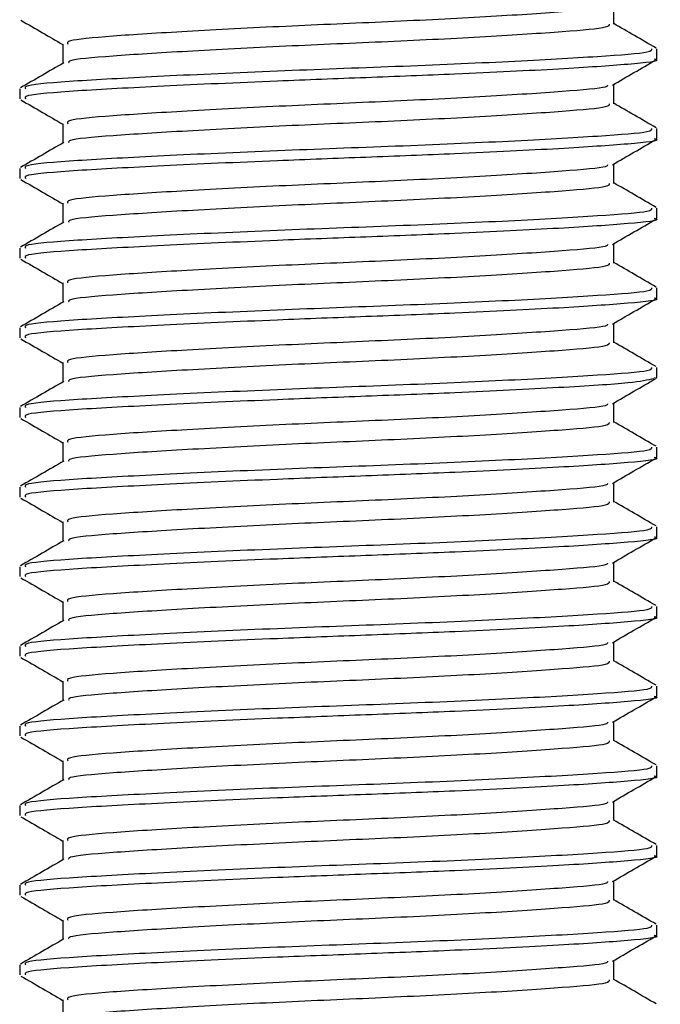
# Model space of a CAD drawing. Header units: millimetres. Extents: x 0 to 420, y 0 to 297.
# Tile 18 of 62: x 99.94 to 102.23, y 186.67 to 190.19. Entities that reach past the tile are written whole.
import ezdxf

# ---------------------------------------------------------------- set-up
doc = ezdxf.new("R2010")
doc.units = ezdxf.units.MM

msp = doc.modelspace()

# ---------------------------------------------------------------- linework, layer by layer
at = {"color": 7, "linetype": 'Continuous', "lineweight": 25}
for p, q in [((102.0588, 190.1729), (102.0588, 190.2422)), ((100.0919, 190.1018), (100.0919, 190.0328)), ((102.2127, 190.0486), (102.2127, 190.0843)), ((99.938, 189.942), (99.938, 189.9065)), ((102.0588, 189.8886), (102.0588, 189.9579)), ((100.0919, 189.8175), (100.0919, 189.7485)), ((102.2127, 189.7643), (102.2127, 189.7999)), ((102.0588, 189.6043), (102.0588, 189.6736)), ((99.938, 189.6577), (99.938, 189.6222)), ((100.0919, 189.5332), (100.0919, 189.4641)), ((102.2127, 189.4799), (102.2127, 189.5156)), ((102.0588, 189.3199), (102.0588, 189.3892)), ((99.938, 189.3734), (99.938, 189.3378)), ((100.0919, 189.2489), (100.0919, 189.1798)), ((102.2127, 189.1956), (102.2127, 189.2313)), ((102.0588, 189.0356), (102.0588, 189.1049)), ((99.938, 189.089), (99.938, 189.0535)), ((100.0919, 188.9645), (100.0919, 188.8955)), ((102.2127, 188.9113), (102.2127, 188.9469)), ((102.2027, 188.9113), (102.2111, 188.9088)), ((102.0588, 188.7513), (102.0588, 188.8206)), ((99.938, 188.8047), (99.938, 188.7692)), ((100.0919, 188.6802), (100.0919, 188.6112)), ((102.2127, 188.6269), (102.2127, 188.6626)), ((102.0588, 188.467), (102.0588, 188.5363)), ((99.938, 188.5204), (99.938, 188.4848)), ((100.0919, 188.3959), (100.0919, 188.3268)), ((102.2127, 188.3426), (102.2127, 188.3783)), ((99.938, 188.236), (99.938, 188.2005)), ((102.0588, 188.1826), (102.0588, 188.2519)), ((100.0919, 188.1115), (100.0919, 188.0425)), ((102.2127, 188.0583), (102.2127, 188.094)), ((99.938, 187.9517), (99.938, 187.9162)), ((102.0588, 187.8983), (102.0588, 187.9676)), ((100.0919, 187.8272), (100.0919, 187.7582)), ((102.2127, 187.774), (102.2127, 187.8096)), ((99.938, 187.6674), (99.938, 187.6318)), ((102.0588, 187.614), (102.0588, 187.6833)), ((100.0919, 187.5429), (100.0919, 187.4738)), ((102.2127, 187.4896), (102.2127, 187.5253)), ((99.938, 187.3831), (99.938, 187.3475)), ((102.0588, 187.3296), (102.0588, 187.3989)), ((100.0919, 187.2586), (100.0919, 187.1895)), ((102.2127, 187.2053), (102.2127, 187.241)), ((99.938, 187.0987), (99.938, 187.0632)), ((102.0588, 187.0453), (102.0588, 187.1146)), ((100.0919, 186.9742), (100.0919, 186.9052)), ((102.2127, 186.921), (102.2127, 186.9566)), ((99.938, 186.8144), (99.938, 186.7789)), ((102.0588, 186.761), (102.0588, 186.8303)), ((100.0919, 186.6899), (100.0919, 186.6209))]:
    msp.add_line(p, q, dxfattribs=at)
for points, knots in [([(102.0366, 190.2395), (102.0361, 190.2372), (102.0346, 190.2289), (101.8861, 190.2169), (101.6164, 190.1985), (101.2593, 190.1809), (100.8788, 190.1652), (100.5249, 190.1464), (100.2557, 190.1299), (100.1035, 190.1154), (100.1078, 190.1056), (100.1094, 190.1019)], [0, 0, 0, 0, 0.049291, 0.1713, 0.298129, 0.423847, 0.546329, 0.673755, 0.7978, 0.921721, 1, 1, 1, 1]), ([(99.9424, 190.1867), (99.9682, 190.1718), (100.018, 190.1429), (100.0678, 190.114), (100.0919, 190.1001)], [0, 0, 0, 0, 0.516356, 1, 1, 1, 1]), ([(102.042, 190.173), (102.0427, 190.1691), (102.0444, 190.1593), (101.8881, 190.1458), (101.6159, 190.1274), (101.2594, 190.1098), (100.8789, 190.0941), (100.5245, 190.0754), (100.2575, 190.0588), (100.1116, 190.0456), (100.1126, 190.0372), (100.1129, 190.0348)], [0, 0, 0, 0, 0.081213, 0.202695, 0.328978, 0.454153, 0.576107, 0.702983, 0.826493, 0.949879, 1, 1, 1, 1]), ([(102.2099, 190.0875), (102.1841, 190.1024), (102.1338, 190.1315), (102.0834, 190.1607), (102.0588, 190.175)], [0, 0, 0, 0, 0.51126, 1, 1, 1, 1]), ([(102.1934, 190.0843), (102.1942, 190.0803), (102.1962, 190.0704), (102.0153, 190.0569), (101.7004, 190.0386), (101.2882, 190.021), (100.848, 190.0053), (100.4388, 189.9865), (100.1275, 189.9699), (99.9516, 189.9555), (99.9565, 189.9458), (99.9584, 189.942)], [0, 0, 0, 0, 0.079524, 0.197738, 0.320617, 0.442421, 0.561093, 0.684549, 0.804734, 0.924799, 1, 1, 1, 1]), ([(102.2027, 190.0486), (102.2059, 190.0478), (102.2321, 190.041), (102.1236, 190.0293), (101.8805, 190.0127), (101.5337, 189.9954), (101.1788, 189.9818), (100.8147, 189.9681), (100.4387, 189.951), (100.1275, 189.9344), (99.9516, 189.92), (99.9565, 189.9102), (99.9584, 189.9065)], [0, 0, 0, 0, 0.016783, 0.137002, 0.256981, 0.380436, 0.472269, 0.56119, 0.684619, 0.804777, 0.924815, 1, 1, 1, 1]), ([(100.0953, 190.0348), (100.0696, 190.0198), (100.0181, 189.99), (99.9666, 189.9602), (99.9408, 189.9453)], [0, 0, 0, 0, 0.4998987, 1, 1, 1, 1]), ([(102.0539, 189.9551), (102.0796, 189.97), (102.1311, 189.9998), (102.1826, 190.0296), (102.2083, 190.0445)], [0, 0, 0, 0, 0.49991, 1, 1, 1, 1]), ([(102.0366, 189.9552), (102.0361, 189.9528), (102.0346, 189.9446), (101.8861, 189.9326), (101.6164, 189.9142), (101.2593, 189.8966), (100.8788, 189.8809), (100.5249, 189.8621), (100.2557, 189.8455), (100.1035, 189.8311), (100.1078, 189.8213), (100.1094, 189.8175)], [0, 0, 0, 0, 0.049291, 0.1713, 0.298129, 0.423847, 0.546329, 0.673755, 0.7978, 0.921721, 1, 1, 1, 1]), ([(99.9424, 189.9023), (99.9682, 189.8874), (100.018, 189.8586), (100.0678, 189.8297), (100.0919, 189.8157)], [0, 0, 0, 0, 0.516356, 1, 1, 1, 1]), ([(102.042, 189.8887), (102.0427, 189.8848), (102.0444, 189.8749), (101.8881, 189.8615), (101.6159, 189.8431), (101.2594, 189.8255), (100.8789, 189.8098), (100.5245, 189.791), (100.2575, 189.7744), (100.1116, 189.7613), (100.1126, 189.7529), (100.1129, 189.7505)], [0, 0, 0, 0, 0.081213, 0.202695, 0.328978, 0.454153, 0.576107, 0.702983, 0.826493, 0.949879, 1, 1, 1, 1]), ([(102.2099, 189.8031), (102.1841, 189.8181), (102.1338, 189.8472), (102.0834, 189.8764), (102.0588, 189.8906)], [0, 0, 0, 0, 0.51126, 1, 1, 1, 1]), ([(102.1934, 189.7999), (102.1942, 189.796), (102.1962, 189.7861), (102.0153, 189.7726), (101.7004, 189.7543), (101.2882, 189.7366), (100.848, 189.7209), (100.4388, 189.7022), (100.1275, 189.6856), (99.9516, 189.6712), (99.9565, 189.6614), (99.9584, 189.6577)], [0, 0, 0, 0, 0.079524, 0.197738, 0.320617, 0.442421, 0.561093, 0.684549, 0.804734, 0.924799, 1, 1, 1, 1]), ([(100.0953, 189.7504), (100.0696, 189.7355), (100.0181, 189.7057), (99.9666, 189.6759), (99.9408, 189.661)], [0, 0, 0, 0, 0.499899, 1, 1, 1, 1]), ([(102.2027, 189.7643), (102.2059, 189.7634), (102.2321, 189.7567), (102.1236, 189.7449), (101.8805, 189.7284), (101.5337, 189.7111), (101.1788, 189.6974), (100.8147, 189.6838), (100.4387, 189.6667), (100.1275, 189.65), (99.9516, 189.6356), (99.9565, 189.6259), (99.9584, 189.6222)], [0, 0, 0, 0, 0.016783, 0.137002, 0.256981, 0.380436, 0.472269, 0.56119, 0.684619, 0.804777, 0.924815, 1, 1, 1, 1]), ([(102.0539, 189.6708), (102.0796, 189.6857), (102.1311, 189.7155), (102.1826, 189.7453), (102.2083, 189.7602)], [0, 0, 0, 0, 0.49991, 1, 1, 1, 1]), ([(102.0366, 189.6709), (102.0361, 189.6685), (102.0346, 189.6603), (101.8861, 189.6483), (101.6164, 189.6298), (101.2593, 189.6122), (100.8788, 189.5965), (100.5249, 189.5778), (100.2557, 189.5612), (100.1035, 189.5467), (100.1078, 189.537), (100.1094, 189.5332)], [0, 0, 0, 0, 0.049291, 0.1713, 0.298129, 0.423847, 0.546329, 0.673755, 0.7978, 0.921721, 1, 1, 1, 1]), ([(99.9424, 189.618), (99.9682, 189.6031), (100.018, 189.5742), (100.0678, 189.5454), (100.0919, 189.5314)], [0, 0, 0, 0, 0.516356, 1, 1, 1, 1]), ([(102.042, 189.6044), (102.0427, 189.6004), (102.0444, 189.5906), (101.8881, 189.5771), (101.6159, 189.5588), (101.2594, 189.5412), (100.8789, 189.5255), (100.5245, 189.5067), (100.2575, 189.4901), (100.1116, 189.4769), (100.1126, 189.4685), (100.1129, 189.4661)], [0, 0, 0, 0, 0.081213, 0.202695, 0.328978, 0.454153, 0.576107, 0.702983, 0.826493, 0.949879, 1, 1, 1, 1]), ([(102.2099, 189.5188), (102.1841, 189.5337), (102.1338, 189.5629), (102.0834, 189.5921), (102.0588, 189.6063)], [0, 0, 0, 0, 0.51126, 1, 1, 1, 1]), ([(102.1934, 189.5156), (102.1942, 189.5116), (102.1962, 189.5018), (102.0153, 189.4883), (101.7004, 189.4699), (101.2882, 189.4523), (100.848, 189.4366), (100.4388, 189.4178), (100.1275, 189.4013), (99.9516, 189.3868), (99.9565, 189.3771), (99.9584, 189.3734)], [0, 0, 0, 0, 0.0795242, 0.1977381, 0.3206174, 0.4424209, 0.5610929, 0.684549, 0.8047339, 0.9247987, 1, 1, 1, 1]), ([(100.0953, 189.4661), (100.0696, 189.4512), (100.0181, 189.4214), (99.9666, 189.3916), (99.9408, 189.3767)], [0, 0, 0, 0, 0.499899, 1, 1, 1, 1]), ([(102.2027, 189.4799), (102.2059, 189.4791), (102.2321, 189.4723), (102.1236, 189.4606), (101.8805, 189.4441), (101.5337, 189.4268), (101.1788, 189.4131), (100.8147, 189.3995), (100.4387, 189.3823), (100.1275, 189.3657), (99.9516, 189.3513), (99.9565, 189.3416), (99.9584, 189.3378)], [0, 0, 0, 0, 0.0167834, 0.1370015, 0.2569808, 0.380436, 0.4722687, 0.5611895, 0.6846185, 0.8047769, 0.9248152, 1, 1, 1, 1]), ([(102.0539, 189.3864), (102.0796, 189.4013), (102.1311, 189.4311), (102.1826, 189.4609), (102.2083, 189.4758)], [0, 0, 0, 0, 0.49991, 1, 1, 1, 1]), ([(102.0366, 189.3866), (102.0361, 189.3842), (102.0346, 189.376), (101.8861, 189.3639), (101.6164, 189.3455), (101.2593, 189.3279), (100.8788, 189.3122), (100.5249, 189.2935), (100.2557, 189.2769), (100.1035, 189.2624), (100.1078, 189.2527), (100.1094, 189.2489)], [0, 0, 0, 0, 0.049291, 0.1713, 0.298129, 0.423847, 0.546329, 0.673755, 0.7978, 0.921721, 1, 1, 1, 1]), ([(99.9424, 189.3337), (99.9682, 189.3188), (100.018, 189.2899), (100.0678, 189.261), (100.0919, 189.2471)], [0, 0, 0, 0, 0.516356, 1, 1, 1, 1]), ([(102.042, 189.3201), (102.0427, 189.3161), (102.0444, 189.3063), (101.8881, 189.2928), (101.6159, 189.2744), (101.2594, 189.2568), (100.8789, 189.2411), (100.5245, 189.2224), (100.2575, 189.2058), (100.1116, 189.1926), (100.1126, 189.1842), (100.1129, 189.1818)], [0, 0, 0, 0, 0.081213, 0.202695, 0.328978, 0.454153, 0.576107, 0.702983, 0.826493, 0.949879, 1, 1, 1, 1]), ([(102.2099, 189.2345), (102.1841, 189.2494), (102.1338, 189.2785), (102.0834, 189.3077), (102.0588, 189.322)], [0, 0, 0, 0, 0.51126, 1, 1, 1, 1]), ([(102.1934, 189.2313), (102.1942, 189.2273), (102.1962, 189.2174), (102.0153, 189.204), (101.7004, 189.1856), (101.2882, 189.168), (100.848, 189.1523), (100.4388, 189.1335), (100.1275, 189.1169), (99.9516, 189.1025), (99.9565, 189.0928), (99.9584, 189.089)], [0, 0, 0, 0, 0.079524, 0.197738, 0.320617, 0.442421, 0.561093, 0.684549, 0.804734, 0.924799, 1, 1, 1, 1]), ([(100.0953, 189.1818), (100.0696, 189.1669), (100.0181, 189.137), (99.9666, 189.1072), (99.9408, 189.0923)], [0, 0, 0, 0, 0.499899, 1, 1, 1, 1]), ([(102.2027, 189.1956), (102.2059, 189.1948), (102.2321, 189.188), (102.1236, 189.1763), (101.8805, 189.1597), (101.5337, 189.1424), (101.1788, 189.1288), (100.8147, 189.1152), (100.4387, 189.098), (100.1275, 189.0814), (99.9516, 189.067), (99.9565, 189.0572), (99.9584, 189.0535)], [0, 0, 0, 0, 0.016783, 0.137002, 0.256981, 0.380436, 0.472269, 0.56119, 0.684619, 0.804777, 0.924815, 1, 1, 1, 1]), ([(102.0539, 189.1021), (102.0796, 189.117), (102.1311, 189.1468), (102.1826, 189.1766), (102.2083, 189.1915)], [0, 0, 0, 0, 0.49991, 1, 1, 1, 1]), ([(102.0366, 189.1022), (102.0361, 189.0999), (102.0346, 189.0916), (101.8861, 189.0796), (101.6164, 189.0612), (101.2593, 189.0436), (100.8788, 189.0279), (100.5249, 189.0091), (100.2557, 188.9925), (100.1035, 188.9781), (100.1078, 188.9683), (100.1094, 188.9645)], [0, 0, 0, 0, 0.049291, 0.1713, 0.298129, 0.423847, 0.546329, 0.673755, 0.7978, 0.921721, 1, 1, 1, 1]), ([(99.9424, 189.0493), (99.9682, 189.0344), (100.018, 189.0056), (100.0678, 188.9767), (100.0919, 188.9628)], [0, 0, 0, 0, 0.516356, 1, 1, 1, 1]), ([(102.042, 189.0357), (102.0427, 189.0318), (102.0444, 189.022), (101.8881, 189.0085), (101.6159, 188.9901), (101.2594, 188.9725), (100.8789, 188.9568), (100.5245, 188.938), (100.2575, 188.9214), (100.1116, 188.9083), (100.1126, 188.8999), (100.1129, 188.8975)], [0, 0, 0, 0, 0.081213, 0.202695, 0.328978, 0.454153, 0.576107, 0.702983, 0.826493, 0.949879, 1, 1, 1, 1]), ([(102.2099, 188.9502), (102.1841, 188.9651), (102.1338, 188.9942), (102.0834, 189.0234), (102.0588, 189.0377)], [0, 0, 0, 0, 0.51126, 1, 1, 1, 1]), ([(102.1934, 188.9469), (102.1942, 188.943), (102.1962, 188.9331), (102.0153, 188.9196), (101.7004, 188.9013), (101.2882, 188.8836), (100.848, 188.868), (100.4388, 188.8492), (100.1275, 188.8326), (99.9516, 188.8182), (99.9565, 188.8085), (99.9584, 188.8047)], [0, 0, 0, 0, 0.079524, 0.197738, 0.320617, 0.442421, 0.561093, 0.684549, 0.804734, 0.924799, 1, 1, 1, 1]), ([(100.0953, 188.8974), (100.0696, 188.8825), (100.0181, 188.8527), (99.9666, 188.8229), (99.9408, 188.808)], [0, 0, 0, 0, 0.499899, 1, 1, 1, 1]), ([(102.2015, 188.9072), (102.1798, 188.9021), (102.1343, 188.8913), (101.8752, 188.8754), (101.5347, 188.8581), (101.1785, 188.8444), (100.8148, 188.8308), (100.4387, 188.8137), (100.1275, 188.7971), (99.9516, 188.7826), (99.9565, 188.7729), (99.9584, 188.7692)], [0, 0, 0, 0, 0.1121, 0.235541, 0.362559, 0.457041, 0.548528, 0.675518, 0.799144, 0.922646, 1, 1, 1, 1]), ([(102.0539, 188.8178), (102.0796, 188.8327), (102.1311, 188.8625), (102.1826, 188.8923), (102.2083, 188.9072)], [0, 0, 0, 0, 0.49991, 1, 1, 1, 1]), ([(102.0366, 188.8179), (102.0361, 188.8155), (102.0346, 188.8073), (101.8861, 188.7953), (101.6164, 188.7769), (101.2593, 188.7592), (100.8788, 188.7436), (100.5249, 188.7248), (100.2557, 188.7082), (100.1035, 188.6938), (100.1078, 188.684), (100.1094, 188.6802)], [0, 0, 0, 0, 0.049291, 0.1713, 0.298129, 0.423847, 0.546329, 0.673755, 0.7978, 0.921721, 1, 1, 1, 1]), ([(99.9424, 188.765), (99.9682, 188.7501), (100.018, 188.7213), (100.0678, 188.6924), (100.0919, 188.6784)], [0, 0, 0, 0, 0.516356, 1, 1, 1, 1]), ([(102.042, 188.7514), (102.0427, 188.7475), (102.0444, 188.7376), (101.8881, 188.7242), (101.6159, 188.7058), (101.2594, 188.6882), (100.8789, 188.6725), (100.5245, 188.6537), (100.2575, 188.6371), (100.1116, 188.6239), (100.1126, 188.6156), (100.1129, 188.6131)], [0, 0, 0, 0, 0.081213, 0.202695, 0.328978, 0.454153, 0.576107, 0.702983, 0.826493, 0.949879, 1, 1, 1, 1]), ([(102.2099, 188.6658), (102.1841, 188.6807), (102.1338, 188.7099), (102.0834, 188.7391), (102.0588, 188.7533)], [0, 0, 0, 0, 0.51126, 1, 1, 1, 1]), ([(102.1934, 188.6626), (102.1942, 188.6587), (102.1962, 188.6488), (102.0153, 188.6353), (101.7004, 188.6169), (101.2882, 188.5993), (100.848, 188.5836), (100.4388, 188.5649), (100.1275, 188.5483), (99.9516, 188.5338), (99.9565, 188.5241), (99.9584, 188.5204)], [0, 0, 0, 0, 0.079524, 0.197738, 0.320617, 0.442421, 0.561093, 0.684549, 0.804734, 0.924799, 1, 1, 1, 1]), ([(100.0953, 188.6131), (100.0696, 188.5982), (100.0181, 188.5684), (99.9666, 188.5386), (99.9408, 188.5237)], [0, 0, 0, 0, 0.499899, 1, 1, 1, 1]), ([(102.2027, 188.6269), (102.2059, 188.6261), (102.2321, 188.6193), (102.1236, 188.6076), (101.8805, 188.5911), (101.5337, 188.5738), (101.1788, 188.5601), (100.8147, 188.5465), (100.4387, 188.5293), (100.1275, 188.5127), (99.9516, 188.4983), (99.9565, 188.4886), (99.9584, 188.4848)], [0, 0, 0, 0, 0.016783, 0.137002, 0.256981, 0.380436, 0.472269, 0.56119, 0.684619, 0.804777, 0.924815, 1, 1, 1, 1]), ([(102.0539, 188.5334), (102.0796, 188.5483), (102.1311, 188.5782), (102.1826, 188.6079), (102.2083, 188.6228)], [0, 0, 0, 0, 0.4999098, 1, 1, 1, 1]), ([(102.0366, 188.5336), (102.0361, 188.5312), (102.0346, 188.523), (101.8861, 188.5109), (101.6164, 188.4925), (101.2593, 188.4749), (100.8788, 188.4592), (100.5249, 188.4405), (100.2557, 188.4239), (100.1035, 188.4094), (100.1078, 188.3997), (100.1094, 188.3959)], [0, 0, 0, 0, 0.0492908, 0.1712997, 0.2981292, 0.4238469, 0.5463291, 0.6737547, 0.7978, 0.9217212, 1, 1, 1, 1]), ([(99.9424, 188.4807), (99.9682, 188.4658), (100.018, 188.4369), (100.0678, 188.4081), (100.0919, 188.3941)], [0, 0, 0, 0, 0.516356, 1, 1, 1, 1]), ([(102.042, 188.4671), (102.0427, 188.4631), (102.0444, 188.4533), (101.8881, 188.4398), (101.6159, 188.4215), (101.2594, 188.4038), (100.8789, 188.3881), (100.5245, 188.3694), (100.2575, 188.3528), (100.1116, 188.3396), (100.1126, 188.3312), (100.1129, 188.3288)], [0, 0, 0, 0, 0.081213, 0.202695, 0.328978, 0.454153, 0.576107, 0.702983, 0.826493, 0.949879, 1, 1, 1, 1]), ([(102.2099, 188.3815), (102.1841, 188.3964), (102.1338, 188.4256), (102.0834, 188.4547), (102.0588, 188.469)], [0, 0, 0, 0, 0.5112595, 1, 1, 1, 1]), ([(102.1934, 188.3783), (102.1942, 188.3743), (102.1962, 188.3645), (102.0153, 188.351), (101.7004, 188.3326), (101.2882, 188.315), (100.848, 188.2993), (100.4388, 188.2805), (100.1275, 188.2639), (99.9516, 188.2495), (99.9565, 188.2398), (99.9584, 188.236)], [0, 0, 0, 0, 0.079524, 0.197738, 0.320617, 0.442421, 0.561093, 0.684549, 0.804734, 0.924799, 1, 1, 1, 1]), ([(100.0953, 188.3288), (100.0696, 188.3139), (100.0181, 188.284), (99.9666, 188.2542), (99.9408, 188.2393)], [0, 0, 0, 0, 0.499899, 1, 1, 1, 1]), ([(102.2027, 188.3426), (102.2059, 188.3418), (102.2321, 188.335), (102.1236, 188.3233), (101.8805, 188.3068), (101.5337, 188.2894), (101.1788, 188.2758), (100.8147, 188.2622), (100.4387, 188.245), (100.1275, 188.2284), (99.9516, 188.214), (99.9565, 188.2043), (99.9584, 188.2005)], [0, 0, 0, 0, 0.016783, 0.137002, 0.256981, 0.380436, 0.472269, 0.56119, 0.684619, 0.804777, 0.924815, 1, 1, 1, 1]), ([(102.0539, 188.2491), (102.0796, 188.264), (102.1311, 188.2938), (102.1826, 188.3236), (102.2083, 188.3385)], [0, 0, 0, 0, 0.49991, 1, 1, 1, 1]), ([(102.0366, 188.2492), (102.0361, 188.2469), (102.0346, 188.2386), (101.8861, 188.2266), (101.6164, 188.2082), (101.2593, 188.1906), (100.8788, 188.1749), (100.5249, 188.1561), (100.2557, 188.1396), (100.1035, 188.1251), (100.1078, 188.1153), (100.1094, 188.1116)], [0, 0, 0, 0, 0.049291, 0.1713, 0.298129, 0.423847, 0.546329, 0.673755, 0.7978, 0.921721, 1, 1, 1, 1]), ([(99.9424, 188.1963), (99.9682, 188.1814), (100.018, 188.1526), (100.0678, 188.1237), (100.0919, 188.1098)], [0, 0, 0, 0, 0.516356, 1, 1, 1, 1]), ([(102.2099, 188.0972), (102.1841, 188.1121), (102.1338, 188.1412), (102.0834, 188.1704), (102.0588, 188.1847)], [0, 0, 0, 0, 0.51126, 1, 1, 1, 1]), ([(102.042, 188.1827), (102.0427, 188.1788), (102.0444, 188.169), (101.8881, 188.1555), (101.6159, 188.1371), (101.2594, 188.1195), (100.8789, 188.1038), (100.5245, 188.0851), (100.2575, 188.0685), (100.1116, 188.0553), (100.1126, 188.0469), (100.1129, 188.0445)], [0, 0, 0, 0, 0.081213, 0.202695, 0.328978, 0.454153, 0.576107, 0.702983, 0.826493, 0.949879, 1, 1, 1, 1]), ([(102.1934, 188.094), (102.1942, 188.09), (102.1962, 188.0801), (102.0153, 188.0666), (101.7004, 188.0483), (101.2882, 188.0307), (100.848, 188.015), (100.4388, 187.9962), (100.1275, 187.9796), (99.9516, 187.9652), (99.9565, 187.9555), (99.9584, 187.9517)], [0, 0, 0, 0, 0.079524, 0.197738, 0.320617, 0.442421, 0.561093, 0.684549, 0.804734, 0.924799, 1, 1, 1, 1]), ([(100.0953, 188.0445), (100.0696, 188.0295), (100.0181, 187.9997), (99.9666, 187.9699), (99.9408, 187.955)], [0, 0, 0, 0, 0.499899, 1, 1, 1, 1]), ([(102.2027, 188.0583), (102.2059, 188.0575), (102.2321, 188.0507), (102.1236, 188.039), (101.8805, 188.0224), (101.5337, 188.0051), (101.1788, 187.9915), (100.8147, 187.9778), (100.4387, 187.9607), (100.1275, 187.9441), (99.9516, 187.9296), (99.9565, 187.9199), (99.9584, 187.9162)], [0, 0, 0, 0, 0.016783, 0.137002, 0.256981, 0.380436, 0.472269, 0.56119, 0.684619, 0.804777, 0.924815, 1, 1, 1, 1]), ([(102.0539, 187.9648), (102.0796, 187.9797), (102.1311, 188.0095), (102.1826, 188.0393), (102.2083, 188.0542)], [0, 0, 0, 0, 0.49991, 1, 1, 1, 1]), ([(102.0366, 187.9649), (102.0361, 187.9625), (102.0346, 187.9543), (101.8861, 187.9423), (101.6164, 187.9239), (101.2593, 187.9063), (100.8788, 187.8906), (100.5249, 187.8718), (100.2557, 187.8552), (100.1035, 187.8408), (100.1078, 187.831), (100.1094, 187.8272)], [0, 0, 0, 0, 0.049291, 0.1713, 0.298129, 0.423847, 0.546329, 0.673755, 0.7978, 0.921721, 1, 1, 1, 1]), ([(99.9424, 187.912), (99.9682, 187.8971), (100.018, 187.8683), (100.0678, 187.8394), (100.0919, 187.8254)], [0, 0, 0, 0, 0.5163558, 1, 1, 1, 1]), ([(102.042, 187.8984), (102.0427, 187.8945), (102.0444, 187.8846), (101.8881, 187.8712), (101.6159, 187.8528), (101.2594, 187.8352), (100.8789, 187.8195), (100.5245, 187.8007), (100.2575, 187.7841), (100.1116, 187.771), (100.1126, 187.7626), (100.1129, 187.7602)], [0, 0, 0, 0, 0.081213, 0.202695, 0.328978, 0.454153, 0.576107, 0.702983, 0.826493, 0.949879, 1, 1, 1, 1]), ([(102.2099, 187.8128), (102.1841, 187.8277), (102.1338, 187.8569), (102.0834, 187.8861), (102.0588, 187.9003)], [0, 0, 0, 0, 0.51126, 1, 1, 1, 1]), ([(102.1934, 187.8096), (102.1942, 187.8057), (102.1962, 187.7958), (102.0153, 187.7823), (101.7004, 187.7639), (101.2882, 187.7463), (100.848, 187.7306), (100.4388, 187.7119), (100.1275, 187.6953), (99.9516, 187.6809), (99.9565, 187.6711), (99.9584, 187.6674)], [0, 0, 0, 0, 0.079524, 0.197738, 0.320617, 0.442421, 0.561093, 0.684549, 0.804734, 0.924799, 1, 1, 1, 1]), ([(102.2027, 187.774), (102.2059, 187.7731), (102.2321, 187.7664), (102.1236, 187.7546), (101.8805, 187.7381), (101.5337, 187.7208), (101.1788, 187.7071), (100.8147, 187.6935), (100.4387, 187.6763), (100.1275, 187.6597), (99.9516, 187.6453), (99.9565, 187.6356), (99.9584, 187.6318)], [0, 0, 0, 0, 0.016783, 0.137002, 0.256981, 0.380436, 0.472269, 0.56119, 0.684619, 0.804777, 0.924815, 1, 1, 1, 1]), ([(102.0539, 187.6805), (102.0796, 187.6954), (102.1311, 187.7252), (102.1826, 187.755), (102.2083, 187.7699)], [0, 0, 0, 0, 0.49991, 1, 1, 1, 1]), ([(100.0953, 187.7601), (100.0696, 187.7452), (100.0181, 187.7154), (99.9666, 187.6856), (99.9408, 187.6707)], [0, 0, 0, 0, 0.499899, 1, 1, 1, 1]), ([(102.0366, 187.6806), (102.0361, 187.6782), (102.0346, 187.67), (101.8861, 187.658), (101.6164, 187.6395), (101.2593, 187.6219), (100.8788, 187.6062), (100.5249, 187.5875), (100.2557, 187.5709), (100.1035, 187.5564), (100.1078, 187.5467), (100.1094, 187.5429)], [0, 0, 0, 0, 0.049291, 0.1713, 0.298129, 0.423847, 0.546329, 0.673755, 0.7978, 0.921721, 1, 1, 1, 1]), ([(99.9424, 187.6277), (99.9682, 187.6128), (100.018, 187.5839), (100.0678, 187.5551), (100.0919, 187.5411)], [0, 0, 0, 0, 0.516356, 1, 1, 1, 1]), ([(102.042, 187.6141), (102.0427, 187.6101), (102.0444, 187.6003), (101.8881, 187.5868), (101.6159, 187.5685), (101.2594, 187.5508), (100.8789, 187.5352), (100.5245, 187.5164), (100.2575, 187.4998), (100.1116, 187.4866), (100.1126, 187.4782), (100.1129, 187.4758)], [0, 0, 0, 0, 0.0812126, 0.2026951, 0.3289775, 0.4541529, 0.5761068, 0.7029826, 0.8264929, 0.9498795, 1, 1, 1, 1]), ([(102.2099, 187.5285), (102.1841, 187.5434), (102.1338, 187.5726), (102.0834, 187.6017), (102.0588, 187.616)], [0, 0, 0, 0, 0.51126, 1, 1, 1, 1]), ([(102.1934, 187.5253), (102.1942, 187.5213), (102.1962, 187.5115), (102.0153, 187.498), (101.7004, 187.4796), (101.2882, 187.462), (100.848, 187.4463), (100.4388, 187.4275), (100.1275, 187.411), (99.9516, 187.3965), (99.9565, 187.3868), (99.9584, 187.3831)], [0, 0, 0, 0, 0.079524, 0.197738, 0.320617, 0.442421, 0.561093, 0.684549, 0.804734, 0.924799, 1, 1, 1, 1]), ([(102.2027, 187.4896), (102.2059, 187.4888), (102.2321, 187.482), (102.1236, 187.4703), (101.8805, 187.4538), (101.5337, 187.4365), (101.1788, 187.4228), (100.8147, 187.4092), (100.4387, 187.392), (100.1275, 187.3754), (99.9516, 187.361), (99.9565, 187.3513), (99.9584, 187.3475)], [0, 0, 0, 0, 0.016783, 0.137002, 0.256981, 0.380436, 0.472269, 0.56119, 0.684619, 0.804777, 0.924815, 1, 1, 1, 1]), ([(102.0539, 187.3961), (102.0796, 187.411), (102.1311, 187.4408), (102.1826, 187.4706), (102.2083, 187.4855)], [0, 0, 0, 0, 0.4999098, 1, 1, 1, 1]), ([(100.0953, 187.4758), (100.0696, 187.4609), (100.0181, 187.4311), (99.9666, 187.4013), (99.9408, 187.3863)], [0, 0, 0, 0, 0.499899, 1, 1, 1, 1]), ([(102.0366, 187.3963), (102.0361, 187.3939), (102.0346, 187.3857), (101.8861, 187.3736), (101.6164, 187.3552), (101.2593, 187.3376), (100.8788, 187.3219), (100.5249, 187.3032), (100.2557, 187.2866), (100.1035, 187.2721), (100.1078, 187.2623), (100.1094, 187.2586)], [0, 0, 0, 0, 0.049291, 0.1713, 0.298129, 0.423847, 0.546329, 0.673755, 0.7978, 0.921721, 1, 1, 1, 1]), ([(99.9424, 187.3434), (99.9682, 187.3285), (100.018, 187.2996), (100.0678, 187.2707), (100.0919, 187.2568)], [0, 0, 0, 0, 0.516356, 1, 1, 1, 1]), ([(102.042, 187.3298), (102.0427, 187.3258), (102.0444, 187.316), (101.8881, 187.3025), (101.6159, 187.2841), (101.2594, 187.2665), (100.8789, 187.2508), (100.5245, 187.2321), (100.2575, 187.2155), (100.1116, 187.2023), (100.1126, 187.1939), (100.1129, 187.1915)], [0, 0, 0, 0, 0.081213, 0.202695, 0.328978, 0.454153, 0.576107, 0.702983, 0.826493, 0.949879, 1, 1, 1, 1]), ([(102.2099, 187.2442), (102.1841, 187.2591), (102.1338, 187.2882), (102.0834, 187.3174), (102.0588, 187.3317)], [0, 0, 0, 0, 0.51126, 1, 1, 1, 1]), ([(102.1934, 187.241), (102.1942, 187.237), (102.1962, 187.2271), (102.0153, 187.2137), (101.7004, 187.1953), (101.2882, 187.1777), (100.848, 187.162), (100.4388, 187.1432), (100.1275, 187.1266), (99.9516, 187.1122), (99.9565, 187.1025), (99.9584, 187.0987)], [0, 0, 0, 0, 0.0795242, 0.1977381, 0.3206174, 0.4424209, 0.5610929, 0.684549, 0.8047339, 0.9247987, 1, 1, 1, 1]), ([(102.2027, 187.2053), (102.2059, 187.2045), (102.2321, 187.1977), (102.1236, 187.186), (101.8805, 187.1694), (101.5337, 187.1521), (101.1788, 187.1385), (100.8147, 187.1248), (100.4387, 187.1077), (100.1275, 187.0911), (99.9516, 187.0767), (99.9565, 187.0669), (99.9584, 187.0632)], [0, 0, 0, 0, 0.016783, 0.137002, 0.256981, 0.380436, 0.472269, 0.56119, 0.684619, 0.804777, 0.924815, 1, 1, 1, 1]), ([(102.0539, 187.1118), (102.0796, 187.1267), (102.1311, 187.1565), (102.1826, 187.1863), (102.2083, 187.2012)], [0, 0, 0, 0, 0.49991, 1, 1, 1, 1]), ([(100.0953, 187.1915), (100.0696, 187.1766), (100.0181, 187.1467), (99.9666, 187.1169), (99.9408, 187.102)], [0, 0, 0, 0, 0.499899, 1, 1, 1, 1]), ([(102.0366, 187.1119), (102.0361, 187.1096), (102.0346, 187.1013), (101.8861, 187.0893), (101.6164, 187.0709), (101.2593, 187.0533), (100.8788, 187.0376), (100.5249, 187.0188), (100.2557, 187.0022), (100.1035, 186.9878), (100.1078, 186.978), (100.1094, 186.9742)], [0, 0, 0, 0, 0.049291, 0.1713, 0.298129, 0.423847, 0.546329, 0.673755, 0.7978, 0.921721, 1, 1, 1, 1]), ([(99.9424, 187.059), (99.9682, 187.0441), (100.018, 187.0153), (100.0678, 186.9864), (100.0919, 186.9724)], [0, 0, 0, 0, 0.516356, 1, 1, 1, 1]), ([(102.042, 187.0454), (102.0427, 187.0415), (102.0444, 187.0316), (101.8881, 187.0182), (101.6159, 186.9998), (101.2594, 186.9822), (100.8789, 186.9665), (100.5245, 186.9477), (100.2575, 186.9311), (100.1116, 186.918), (100.1126, 186.9096), (100.1129, 186.9072)], [0, 0, 0, 0, 0.081213, 0.202695, 0.328978, 0.454153, 0.576107, 0.702983, 0.826493, 0.949879, 1, 1, 1, 1]), ([(102.2099, 186.9599), (102.1841, 186.9748), (102.1338, 187.0039), (102.0834, 187.0331), (102.0588, 187.0473)], [0, 0, 0, 0, 0.51126, 1, 1, 1, 1]), ([(102.1934, 186.9566), (102.1942, 186.9527), (102.1962, 186.9428), (102.0153, 186.9293), (101.7004, 186.911), (101.2882, 186.8933), (100.848, 186.8777), (100.4388, 186.8589), (100.1275, 186.8423), (99.9516, 186.8279), (99.9565, 186.8181), (99.9584, 186.8144)], [0, 0, 0, 0, 0.079524, 0.197738, 0.320617, 0.442421, 0.561093, 0.684549, 0.804734, 0.924799, 1, 1, 1, 1]), ([(102.2027, 186.921), (102.2059, 186.9201), (102.2321, 186.9134), (102.1236, 186.9016), (101.8805, 186.8851), (101.5337, 186.8678), (101.1788, 186.8541), (100.8147, 186.8405), (100.4387, 186.8234), (100.1275, 186.8068), (99.9516, 186.7923), (99.9565, 186.7826), (99.9584, 186.7789)], [0, 0, 0, 0, 0.016783, 0.137002, 0.256981, 0.380436, 0.472269, 0.56119, 0.684619, 0.804777, 0.924815, 1, 1, 1, 1]), ([(100.0953, 186.9071), (100.0696, 186.8922), (100.0181, 186.8624), (99.9666, 186.8326), (99.9408, 186.8177)], [0, 0, 0, 0, 0.499899, 1, 1, 1, 1]), ([(102.0539, 186.8275), (102.0796, 186.8424), (102.1311, 186.8722), (102.1826, 186.902), (102.2083, 186.9169)], [0, 0, 0, 0, 0.49991, 1, 1, 1, 1]), ([(102.0366, 186.8276), (102.0361, 186.8252), (102.0346, 186.817), (101.8861, 186.805), (101.6164, 186.7866), (101.2593, 186.7689), (100.8788, 186.7533), (100.5249, 186.7345), (100.2557, 186.7179), (100.1035, 186.7034), (100.1078, 186.6937), (100.1094, 186.6899)], [0, 0, 0, 0, 0.049291, 0.1713, 0.298129, 0.423847, 0.546329, 0.673755, 0.7978, 0.921721, 1, 1, 1, 1]), ([(99.9424, 186.7747), (99.9682, 186.7598), (100.018, 186.731), (100.0678, 186.7021), (100.0919, 186.6881)], [0, 0, 0, 0, 0.5163558, 1, 1, 1, 1]), ([(102.042, 186.7611), (102.0427, 186.7572), (102.0444, 186.7473), (101.8881, 186.7338), (101.6159, 186.7155), (101.2594, 186.6979), (100.8789, 186.6822), (100.5245, 186.6634), (100.2575, 186.6468), (100.1116, 186.6336), (100.1126, 186.6253), (100.1129, 186.6228)], [0, 0, 0, 0, 0.081213, 0.202695, 0.328978, 0.454153, 0.576107, 0.702983, 0.826493, 0.949879, 1, 1, 1, 1]), ([(102.2099, 186.6755), (102.1841, 186.6904), (102.1338, 186.7196), (102.0834, 186.7488), (102.0588, 186.763)], [0, 0, 0, 0, 0.5112595, 1, 1, 1, 1])]:
    msp.add_open_spline(points, degree=3, knots=knots, dxfattribs=at)

doc.saveas('drawing.dxf')
